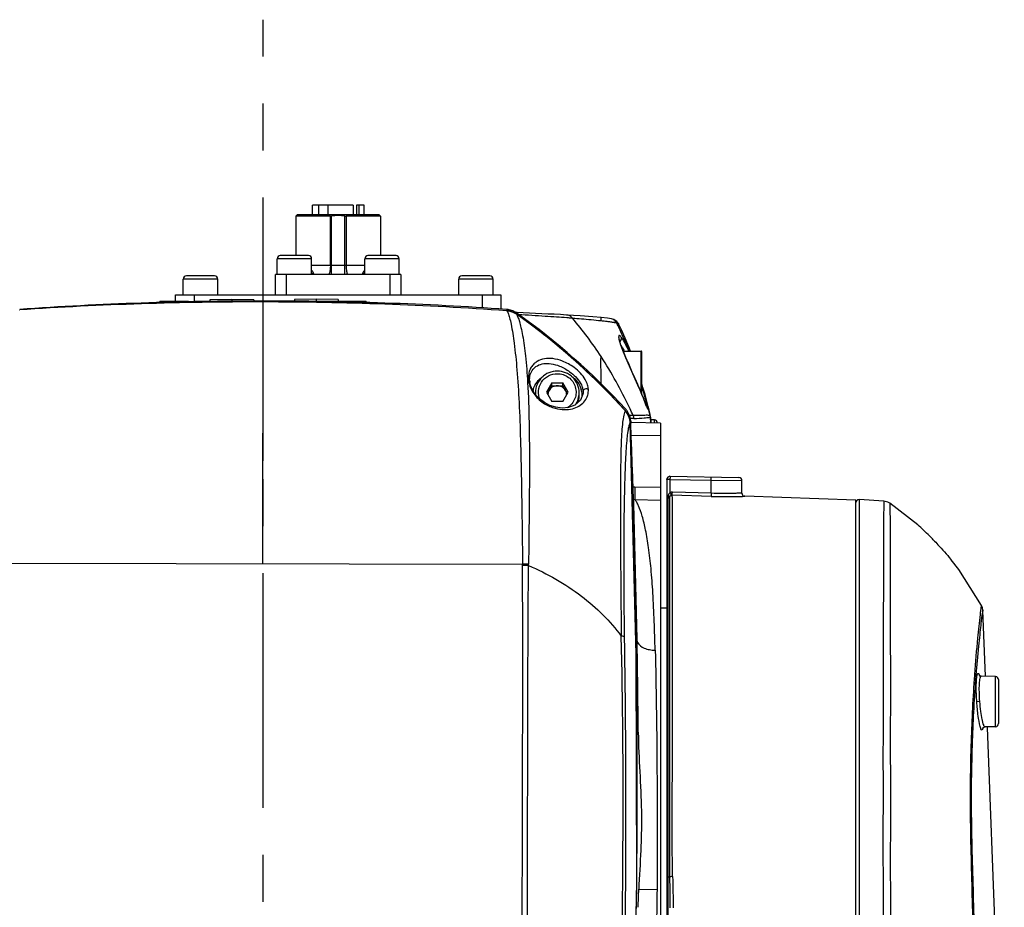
# Model space of a CAD drawing. Header units: millimetres. Extents: x 7426 to 8300, y 123 to 421.
# Tile 19 of 197: x 7943 to 7951, y 275 to 282. Entities that reach past the tile are written whole.
import ezdxf

# ---------------------------------------------------------------- set-up
doc = ezdxf.new("R2010")
doc.units = ezdxf.units.MM
doc.linetypes.add('CENTER', pattern=[0.6, 0.375, -0.075, 0.075, -0.075])
doc.layers.add('中心线', color=7, linetype='CENTER')
doc.layers.add('外形图', color=7, linetype='Continuous')

msp = doc.modelspace()

# ---------------------------------------------------------------- linework, layer by layer
at = {"layer": '中心线', "linetype": 'CENTER', "ltscale": 5}
msp.add_line((7944.7717, 224.799), (7944.7717, 282.0941), dxfattribs=at)
at = {"layer": '外形图', "color": 7, "linetype": 'Continuous'}
for p, q in [((7945.1652, 280.5345), (7945.1652, 280.612)), ((7945.4905, 280.612), (7945.1652, 280.612)), ((7945.2167, 280.5345), (7945.2167, 280.612)), ((7945.2897, 280.612), (7945.2897, 280.5345)), ((7945.4905, 280.612), (7945.4905, 280.5345)), ((7945.5182, 280.612), (7945.5182, 280.5345)), ((7945.5777, 280.612), (7945.5182, 280.612)), ((7945.5399, 280.5345), (7945.5399, 280.612)), ((7945.5777, 280.5345), (7945.5777, 280.612)), ((7945.044, 280.5345), (7945.034, 280.5245)), ((7945.034, 280.5245), (7945.034, 280.2095)), ((7945.3088, 280.5245), (7945.034, 280.5245)), ((7945.699, 280.5345), (7945.044, 280.5345)), ((7945.3088, 280.1345), (7945.3088, 280.5245)), ((7945.3181, 280.0595), (7945.3181, 280.5253)), ((7945.4249, 280.0595), (7945.4249, 280.5253)), ((7945.4341, 280.5245), (7945.4341, 280.1345)), ((7945.709, 280.5245), (7945.4341, 280.5245)), ((7945.699, 280.5345), (7945.709, 280.5245)), ((7945.709, 280.5245), (7945.709, 280.2095)), ((7944.884, 280.0595), (7944.884, 280.1845)), ((7945.159, 280.1845), (7944.884, 280.1845)), ((7945.134, 280.2095), (7944.909, 280.2095)), ((7945.159, 280.0595), (7945.159, 280.1845)), ((7945.584, 280.0595), (7945.584, 280.1845)), ((7945.859, 280.1845), (7945.584, 280.1845)), ((7945.834, 280.2095), (7945.609, 280.2095)), ((7945.859, 280.0595), (7945.859, 280.1845)), ((7945.159, 280.1345), (7945.5801, 280.1345)), ((7944.134, 279.897), (7944.134, 280.022)), ((7944.409, 280.022), (7944.134, 280.022)), ((7944.384, 280.047), (7944.159, 280.047)), ((7944.409, 279.897), (7944.409, 280.022)), ((7944.8715, 279.897), (7944.8715, 280.0595)), ((7945.8715, 280.0595), (7944.8715, 280.0595)), ((7944.9561, 280.0595), (7944.9561, 279.897)), ((7945.1592, 280.0695), (7945.1747, 280.0695)), ((7945.5683, 280.0695), (7945.584, 280.0695)), ((7945.7868, 279.897), (7945.7868, 280.0595)), ((7945.8715, 280.0595), (7945.8715, 279.897)), ((7946.334, 279.897), (7946.334, 280.022)), ((7946.609, 280.022), (7946.334, 280.022)), ((7946.584, 280.047), (7946.359, 280.047)), ((7946.609, 279.897), (7946.609, 280.022)), ((7944.0715, 279.847), (7944.0715, 279.897)), ((7944.0715, 279.897), (7946.6715, 279.897)), ((7944.2215, 279.897), (7944.2217, 279.847)), ((7944.5215, 279.859), (7944.3465, 279.857)), ((7944.3465, 279.857), (7944.3465, 279.847)), ((7944.5215, 279.859), (7944.5215, 279.847)), ((7944.6965, 279.857), (7944.5215, 279.859)), ((7944.6965, 279.857), (7944.6965, 279.8462)), ((7945.1965, 279.8624), (7945.0215, 279.8604)), ((7945.0215, 279.8604), (7945.0215, 279.847)), ((7945.1965, 279.8624), (7945.1965, 279.847)), ((7945.3715, 279.8604), (7945.1965, 279.8624)), ((7945.3715, 279.8604), (7945.3715, 279.847)), ((7946.5215, 279.897), (7946.5215, 279.7915)), ((7946.6715, 279.897), (7946.6715, 279.7829)), ((7942.8258, 279.7763), (7942.8273, 279.7764)), ((7942.8258, 279.7763), (7942.8273, 279.7764)), ((7943.9483, 279.847), (7944.1748, 279.847)), ((7944.7684, 277.7482), (7944.773, 279.8395)), ((7944.7715, 279.847), (7945.5946, 279.847)), ((7944.7715, 279.847), (7944.7731, 279.847)), ((7944.7715, 279.8395), (7944.773, 279.8395)), ((7944.7715, 279.8395), (7944.773, 279.8395)), ((7944.773, 279.8395), (7944.773, 279.8396)), ((7946.7199, 279.769), (7946.7152, 279.7693)), ((7946.7152, 279.7692), (7946.7199, 279.7689)), ((7946.7199, 279.7689), (7946.7199, 279.769)), ((7946.7378, 279.7667), (7946.7199, 279.769)), ((7946.7777, 279.7529), (7946.7378, 279.7667)), ((7946.7961, 279.7417), (7946.7777, 279.7529)), ((7946.7932, 279.7528), (7946.8006, 279.7476)), ((7946.7932, 279.7528), (7946.8004, 279.7473)), ((7946.797, 279.7548), (7946.7934, 279.755)), ((7946.796, 279.7417), (7946.7961, 279.7417)), ((7946.8003, 279.7547), (7946.797, 279.7548)), ((7947.5543, 279.7044), (7947.5537, 279.7045)), ((7947.6113, 279.6658), (7947.6113, 279.6656)), ((7947.6341, 279.4805), (7947.6329, 279.4829)), ((7947.6342, 279.4805), (7947.6341, 279.4805)), ((7947.6474, 279.447), (7947.7915, 279.447)), ((7947.7915, 279.1132), (7947.7915, 279.447)), ((7947.7965, 279.102), (7947.7965, 279.442)), ((7947.7446, 279.2227), (7947.6989, 279.3266)), ((7946.9004, 279.2124), (7946.9003, 279.2251)), ((7947.7185, 279.2821), (7947.7184, 279.2821)), ((7947.7651, 279.1753), (7947.7446, 279.2227)), ((7946.9021, 279.1961), (7946.9021, 279.1966)), ((7947.0782, 279.1927), (7947.0349, 279.1189)), ((7947.0415, 279.1076), (7947.0782, 279.1701)), ((7947.0782, 279.1701), (7947.0782, 279.1927)), ((7947.0782, 279.1927), (7947.1648, 279.1927)), ((7947.0782, 279.1701), (7947.1648, 279.1701)), ((7947.1648, 279.1701), (7947.1648, 279.1927)), ((7947.2081, 279.1189), (7947.1648, 279.1927)), ((7947.1648, 279.1701), (7947.2015, 279.1076)), ((7947.7826, 279.1343), (7947.7651, 279.1753)), ((7946.9465, 279.0991), (7946.9465, 279.1145)), ((7947.0349, 279.1189), (7947.0782, 279.045)), ((7947.1648, 279.045), (7947.2081, 279.1189)), ((7947.2965, 279.0841), (7947.2965, 279.1145)), ((7947.3265, 279.1023), (7947.3264, 279.1016)), ((7947.3273, 279.1101), (7947.3265, 279.1023)), ((7947.3276, 279.1242), (7947.3273, 279.1101)), ((7947.7972, 279.0994), (7947.7826, 279.1343)), ((7947.7964, 279.1011), (7947.7976, 279.0983)), ((7947.8092, 279.0701), (7947.7972, 279.0994)), ((7947.8301, 279.0186), (7947.8092, 279.0701)), ((7947.8158, 279.1039), (7947.8149, 279.1072)), ((7947.8164, 279.1029), (7947.8154, 279.1064)), ((7947.8179, 279.1045), (7947.8169, 279.1078)), ((7947.1648, 279.045), (7947.0782, 279.045)), ((7947.8354, 279.0056), (7947.8301, 279.0186)), ((7947.8544, 278.9741), (7947.847, 279.0044)), ((7947.6659, 278.9686), (7947.6598, 278.9749)), ((7947.6665, 278.9685), (7947.6601, 278.9751)), ((7947.6659, 278.9686), (7947.6601, 278.9751)), ((7947.6665, 278.9685), (7947.6603, 278.9754)), ((7947.6659, 278.9686), (7947.6665, 278.9685)), ((7947.6665, 278.9685), (7947.6665, 278.9685)), ((7947.7343, 278.9086), (7947.7097, 278.9073)), ((7947.8622, 278.9405), (7947.8544, 278.9741)), ((7947.8642, 278.9314), (7947.8622, 278.9405)), ((7947.8641, 278.9321), (7947.864, 278.9322)), ((7947.8641, 278.932), (7947.8641, 278.9321)), ((7947.8658, 278.92), (7947.8658, 278.9197)), ((7947.8658, 278.92), (7947.8659, 278.9198)), ((7947.8658, 278.9199), (7947.8687, 278.873)), ((7947.8658, 278.9198), (7947.8682, 278.873)), ((7947.8658, 278.9198), (7947.8658, 278.9197)), ((7947.8658, 278.9198), (7947.8659, 278.9198)), ((7947.8659, 278.9198), (7947.8659, 278.9196)), ((7947.8659, 278.9198), (7947.8659, 278.9196)), ((7947.8683, 278.873), (7947.8659, 278.9197)), ((7947.8659, 278.9197), (7947.8661, 278.9151)), ((7947.8659, 278.9196), (7947.8662, 278.9153)), ((7947.8659, 278.9196), (7947.8663, 278.915)), ((7947.8659, 278.9196), (7947.8659, 278.9195)), ((7947.8659, 278.9196), (7947.8659, 278.9196)), ((7947.8659, 278.9196), (7947.8659, 278.9196)), ((7947.8659, 278.9196), (7947.8659, 278.9196)), ((7947.7048, 278.8724), (7947.7032, 278.8902)), ((7947.7054, 278.8523), (7947.7047, 278.8729)), ((7947.7047, 278.8729), (7947.7048, 278.8724)), ((7947.7528, 277.0243), (7947.7048, 278.8724)), ((7947.7071, 278.9073), (7947.7049, 278.9072)), ((7947.7097, 278.9073), (7947.7075, 278.9072)), ((7947.9465, 278.8716), (7947.7079, 278.8758)), ((7947.7081, 278.8871), (7947.7087, 278.8726)), ((7947.8969, 278.8975), (7947.8669, 278.898)), ((7947.8969, 278.8725), (7947.8969, 278.8975)), ((7947.9465, 278.8716), (7947.9465, 272.0186)), ((7947.7121, 278.7757), (7947.9465, 278.7716)), ((7948.0219, 278.4466), (7948.5718, 278.437)), ((7947.9465, 278.3565), (7947.7411, 278.3598)), ((7947.9965, 278.4216), (7947.9993, 278.4332)), ((7947.9965, 278.4216), (7947.9965, 272.0346)), ((7948.0219, 278.4216), (7947.9965, 278.4216)), ((7948.0219, 278.4216), (7948.0219, 278.318)), ((7948.0219, 278.4216), (7948.3508, 278.4159)), ((7948.3508, 278.311), (7948.3508, 278.4159)), ((7948.3508, 278.4159), (7948.5964, 278.412)), ((7948.5964, 278.3122), (7948.5964, 278.412)), ((7948.017, 278.2825), (7948.0171, 278.2636)), ((7948.017, 278.2825), (7948.0175, 278.178)), ((7948.3504, 278.2861), (7948.0403, 278.2961)), ((7948.3508, 278.311), (7948.0407, 278.321)), ((7948.62, 278.2871), (7948.6201, 278.2871)), ((7947.7411, 278.2604), (7947.9465, 278.2571)), ((7947.9967, 278.2542), (7947.9965, 278.2519)), ((7947.9965, 278.2519), (7947.9965, 278.2512)), ((7947.9965, 278.2519), (7947.9965, 278.2519)), ((7948.0049, 278.2673), (7948.0048, 272.016)), ((7949.5065, 262.8447), (7949.5065, 278.2553)), ((7949.5105, 278.251), (7949.5065, 278.2374)), ((7949.5332, 278.2624), (7949.5333, 266.3554)), ((7949.7295, 278.2489), (7949.5332, 278.2623)), ((7950.0004, 278.0588), (7949.779, 278.2316)), ((7949.5332, 278.1172), (7949.5332, 277.9223)), ((7950.0012, 278.0582), (7950.0004, 278.0589)), ((7942.6928, 277.7522), (7946.844, 277.7443)), ((7946.8441, 277.7353), (7946.844, 277.7443)), ((7946.8917, 277.7344), (7946.8917, 277.7438)), ((7946.8917, 277.7344), (7946.8918, 277.7438)), ((7950.2649, 277.7834), (7950.268, 277.7795)), ((7950.5099, 277.416), (7950.5099, 277.416)), ((7947.9465, 277.397), (7947.9965, 277.397)), ((7950.5218, 277.3748), (7950.5218, 277.3749)), ((7950.5218, 277.3741), (7950.5218, 277.3748)), ((7950.542, 276.8508), (7950.5218, 277.3748)), ((7947.7529, 276.9832), (7947.7505, 277.1458)), ((7947.7531, 276.9832), (7947.7508, 277.1458)), ((7947.757, 275.2019), (7947.7528, 277.0243)), ((7950.4544, 276.8647), (7950.454, 276.8586)), ((7950.4661, 276.8609), (7950.4656, 276.8547)), ((7950.6219, 276.8475), (7950.5082, 276.8495)), ((7950.6219, 276.4466), (7950.6219, 276.8475)), ((7950.6465, 276.8225), (7950.6465, 276.4716)), ((7950.497, 276.647), (7950.4726, 276.6454)), ((7947.7588, 276.3995), (7947.7587, 276.4023)), ((7947.7686, 276.4024), (7947.7686, 276.3995)), ((7950.6219, 276.4466), (7950.5386, 276.4452)), ((7949.533, 276.2186), (7949.533, 276.0121)), ((7949.533, 276.0121), (7949.5329, 274.8527)), ((7947.7558, 275.1379), (7947.7569, 275.254)), ((7948.0184, 275.247), (7948.019, 275.2131)), ((7948.019, 275.2131), (7948.0196, 275.1794)), ((7947.7359, 274.0225), (7947.757, 275.2019)), ((7947.7725, 275.1485), (7947.9185, 275.147)), ((7948.0196, 275.1794), (7948.0201, 275.1459)), ((7947.7542, 274.9949), (7947.7543, 275.0042))]:
    msp.add_line(p, q, dxfattribs=at)
for points in [[(7947.4715, 279.7155), (7947.4056, 279.7213), (7947.3051, 279.7285), (7947.1969, 279.7352)], [(7947.5543, 279.7044), (7947.5234, 279.7096), (7947.4715, 279.7155)], [(7947.6113, 279.6658), (7947.5974, 279.6845), (7947.5725, 279.6994), (7947.5539, 279.7044)], [(7947.7061, 279.447), (7947.6924, 279.4817), (7947.6639, 279.5498), (7947.6337, 279.6178), (7947.6114, 279.6657)], [(7944.7684, 277.7482), (7944.7718, 279.3877), (7944.7722, 279.5564)], [(7947.6341, 279.4805), (7947.6292, 279.494), (7947.6227, 279.5137), (7947.6184, 279.5292), (7947.6159, 279.5408), (7947.6148, 279.5484), (7947.6147, 279.5503)], [(7947.6989, 279.3266), (7947.6699, 279.3931), (7947.6456, 279.4513), (7947.6342, 279.4805)], [(7947.3265, 279.1023), (7947.3072, 279.0543), (7947.2615, 279.0145), (7947.2105, 278.9964), (7947.1594, 278.9922), (7947.1098, 278.9982), (7947.0625, 279.0129), (7947.0184, 279.0353), (7946.9792, 279.0644), (7946.9472, 279.0981), (7946.9235, 279.1338), (7946.9076, 279.1722), (7946.9022, 279.1961)], [(7947.8223, 279.0992), (7947.806, 279.1565), (7947.7965, 279.1878)], [(7947.847, 279.0044), (7947.8362, 279.0473), (7947.8223, 279.0992)], [(7947.8424, 278.9896), (7947.8424, 278.9897), (7947.8418, 278.9908), (7947.8407, 278.9931), (7947.8393, 278.9963), (7947.8375, 279.0005), (7947.8354, 279.0056)], [(7947.7032, 278.8902), (7947.6929, 278.9268), (7947.6745, 278.9588), (7947.6665, 278.9684)], [(7947.8658, 278.9199), (7947.8657, 278.9211), (7947.8656, 278.9226), (7947.8655, 278.924), (7947.8653, 278.9253), (7947.8649, 278.9275), (7947.8642, 278.9314)], [(7949.5065, 278.2563), (7948.6186, 278.2873), (7948.6171, 278.2874), (7948.6151, 278.2876), (7948.6135, 278.2879)], [(7949.5332, 278.2624), (7949.5211, 278.2602), (7949.5105, 278.251)], [(7949.7791, 278.2316), (7949.7631, 278.2405), (7949.7296, 278.2489)], [(7950.5099, 277.416), (7950.3288, 277.7013), (7950.268, 277.7795)], [(7950.5218, 277.3749), (7950.5213, 277.3802), (7950.5179, 277.3965), (7950.51, 277.416)], [(7950.5082, 276.8495), (7950.5062, 276.8496), (7950.4944, 276.8548), (7950.4924, 276.8571)], [(7950.4519, 264.2005), (7950.6641, 268.5289), (7950.6925, 272.9479), (7950.5579, 276.4395)], [(7950.5216, 276.4381), (7950.5207, 276.4349), (7950.5237, 276.439), (7950.5386, 276.4452)]]:
    msp.add_lwpolyline(points, dxfattribs=at)
for centre, radius, start, end in [((7945.3087, 280.5839), 0.0594, 270.07228, 279.06508), ((7945.3715, 280.1864), 0.3431, 81.04721, 98.95285), ((7945.4342, 280.5839), 0.0594, 260.93387, 269.92874), ((7944.909, 280.1845), 0.025, 90, 180), ((7945.134, 280.1845), 0.025, 0, 90), ((7945.609, 280.1845), 0.025, 90, 180), ((7945.834, 280.1845), 0.025, 0, 90), ((7944.159, 280.022), 0.025, 90, 180), ((7944.384, 280.022), 0.025, 0, 90), ((7946.359, 280.022), 0.025, 90, 180), ((7946.584, 280.022), 0.025, 0, 90), ((7944.76, 251.8338), 28.0133, 89.97654, 93.95655), ((7944.7186, 251.4965), 28.3431, 89.89292, 93.82606), ((7944.7188, 251.4886), 28.3509, 89.89348, 93.82553), ((7943.9965, 279.8335), 0.05, 164.29367, 174.76415), ((7946.8959, 279.8844), 2.7214, 180.78629, 180.92804), ((7944.7195, 251.4845), 28.3552, 85.96397, 89.89186), ((7944.7187, 251.4634), 28.3762, 85.96541, 89.89038), ((7944.7751, 251.6061), 28.2409, 86.05951, 90.00419), ((7942.6503, 279.8843), 2.7181, 359.07187, 359.2138), ((7945.5465, 279.8335), 0.05, 5.23599, 15.70652), ((7946.7054, 279.6291), 0.1516, 83.93346, 86.03312), ((7946.7051, 279.6272), 0.1535, 78.15016, 83.92696), ((7946.7053, 279.6278), 0.1528, 62.6445, 78.15028), ((7946.7097, 279.622), 0.1472, 84.8504, 86.02992), ((7946.7095, 279.6204), 0.1489, 77.59903, 84.84046), ((7946.709, 279.6188), 0.1505, 63.85103, 77.55977), ((7946.7082, 279.6172), 0.1524, 54.81786, 63.83762), ((7946.7045, 279.627), 0.154, 54.84683, 62.54715), ((7943.7531, 275.4387), 5.2702, 50.47497, 54.7337), ((7943.7639, 275.4516), 5.2535, 42.12475, 54.74688), ((7945.8029, 255.4403), 24.3348, 86.71878, 87.6509), ((7943.6817, 275.3323), 5.4058, 42.4826, 54.76263), ((7944.8265, 277.6796), 3.1568, 33.08317, 40.05263), ((7944.4714, 278.1204), 3.488, 26.21227, 26.41978), ((7944.466, 278.1177), 3.494, 24.46149, 26.21181), ((7947.6144, 279.5477), 0.0206, 15.80089, 23.59975), ((7944.4595, 278.1148), 3.5011, 23.29015, 24.4617), ((7943.7641, 275.4522), 5.2528, 49.5649, 50.47316), ((7947.164, 279.2014), 0.5506, 30.79998, 32.54813), ((7948.7122, 279.8917), 1.1542, 200.74462, 200.86603), ((7944.4561, 278.1133), 3.5049, 22.37079, 23.2902), ((7943.79, 275.481), 5.214, 42.07703, 49.57625), ((7944.6722, 277.5766), 3.3422, 25.15353, 33.11862), ((7947.7915, 279.442), 0.005, 0, 90), ((7947.0648, 279.2284), 0.1734, 190.85829, 192.99825), ((7947.0654, 279.2215), 0.1653, 183.15916, 188.68657), ((7944.4566, 278.1132), 3.5045, 16.48855, 17.60412), ((7944.8317, 278.2421), 3.1064, 16.37268, 17.333), ((7947.1157, 279.0842), 0.1942, 163.24544, 167.07099), ((7947.1161, 279.1145), 0.1697, 180.01017, 186.4812), ((7947.1191, 279.0963), 0.0726, 169.82427, 179.32838), ((7947.1239, 279.0963), 0.0726, 0.67162, 10.17573), ((7947.126, 279.1146), 0.1705, 325.30824, 359.96548), ((7947.1256, 279.0843), 0.1708, 344.35654, 359.95497), ((7947.1264, 279.084), 0.1951, 5.11379, 16.58939), ((7947.1278, 279.0841), 0.1937, 1.22328, 5.11631), ((7947.1296, 279.0841), 0.1919, 359.88863, 1.21948), ((7943.3218, 277.2429), 4.8451, 22.55135, 22.67139), ((7944.8252, 278.2402), 3.1132, 16.15622, 16.37365), ((7944.462, 278.1148), 3.4988, 14.76847, 16.43201), ((7944.5976, 277.5386), 3.4259, 24.98858, 25.19812), ((7948.8735, 279.4309), 1.122, 202.31822, 202.43612), ((7944.4669, 278.1161), 3.4938, 14.51159, 14.76813), ((7944.4705, 278.117), 3.49, 13.50851, 14.51173), ((7947.5561, 278.8693), 0.148, 31.98407, 42.14014), ((7947.5583, 278.8824), 0.1493, 38.28874, 42.47095), ((7947.5554, 278.8802), 0.1529, 29.07004, 38.27479), ((7947.555, 278.8686), 0.1493, 26.54783, 31.99554), ((7947.5529, 278.8676), 0.1517, 18.58469, 26.53023), ((7947.5515, 278.8671), 0.1532, 15.55868, 18.59128), ((7947.5501, 278.8667), 0.1546, 12.65537, 15.55587), ((7944.5904, 277.5354), 3.4338, 24.00053, 24.98829), ((7947.658, 278.8986), 0.077, 7.43864, 25.72044), ((7947.7908, 278.9151), 0.0751, 3.66609, 13.17085), ((7947.5476, 278.8661), 0.1572, 7.38505, 12.65018), ((7947.5463, 278.866), 0.1585, 2.51465, 7.38883), ((7869.9938, 275.9337), 77.7664, 0.893088, 2.150822), ((7868.7159, 275.722), 79.0556, 1.032883, 2.284003), ((7947.2354, 278.5946), 0.6956, 23.77732, 24.6794), ((7947.8965, 278.8725), 0.025, 0, 89), ((7948.0215, 278.4216), 0.025, 89, 152.29453), ((7948.5714, 278.412), 0.025, 359.98243, 89.0433), ((7946.7405, 278.4443), 1.2816, 358.98712, 359.49955), ((7947.9738, 278.3038), 0.0481, 325.82926, 333.75962), ((7947.7426, 278.409), 0.1486, 265.30416, 269.42347), ((7948.0943, 278.2513), 0.0979, 175.35984, 180.08317), ((7947.9745, 278.3033), 0.0473, 310.09523, 325.81434), ((7946.8503, 276.1524), 1.5919, 88.50638, 90.22559), ((7946.8385, 276.152), 1.5834, 88.07451, 89.79572), ((7864.2338, 275.8138), 83.4365, 358.747671, 0.928257), ((7868.7184, 275.7221), 79.0531, 0.49308, 1.032861), ((7870.4518, 275.9457), 77.3083, 0.338454, 0.768978), ((7950.6215, 276.8225), 0.025, 0, 89), ((7950.6215, 276.4716), 0.025, 271, 0), ((7871.361, 275.9431), 76.3992, 359.483222, 0.342277), ((7882.1269, 275.8445), 65.6328, 359.266469, 359.383128)]:
    msp.add_arc(centre, radius, start, end, dxfattribs=at)
for points, knots in [([(7945.1713, 280.0763), (7945.1707, 280.0773), (7945.1681, 280.0819), (7945.1654, 280.0863), (7945.1632, 280.0897)], [0, 0, 0, 0, 0.230299, 1, 1, 1, 1]), ([(7945.3088, 280.1345), (7945.3088, 280.1206), (7945.3079, 280.1011), (7945.3043, 280.0781), (7945.3018, 280.0689), (7945.3002, 280.0653)], [0, 0, 0, 0, 0.595279, 0.830994, 1, 1, 1, 1]), ([(7945.4341, 280.1345), (7945.4341, 280.1206), (7945.435, 280.1011), (7945.4387, 280.0781), (7945.4411, 280.0689), (7945.4427, 280.0653)], [0, 0, 0, 0, 0.595279, 0.830994, 1, 1, 1, 1]), ([(7945.5717, 280.0763), (7945.5723, 280.0773), (7945.5748, 280.0819), (7945.5775, 280.0864), (7945.5797, 280.0897)], [0, 0, 0, 0, 0.230296, 1, 1, 1, 1]), ([(7945.1747, 280.0695), (7945.1755, 280.0678), (7945.1761, 280.0634), (7945.1727, 280.0607), (7945.171, 280.0601)], [0, 0, 0, 0, 0.522737, 1, 1, 1, 1]), ([(7945.3002, 280.0653), (7945.2998, 280.0644), (7945.2987, 280.0621), (7945.2966, 280.0595), (7945.2949, 280.0595)], [0, 0, 0, 0, 0.35059, 1, 1, 1, 1]), ([(7945.4427, 280.0653), (7945.4431, 280.0644), (7945.4442, 280.0621), (7945.4463, 280.0595), (7945.4481, 280.0595)], [0, 0, 0, 0, 0.35059, 1, 1, 1, 1]), ([(7946.7199, 279.7689), (7946.7206, 279.7677), (7946.7237, 279.7616), (7946.7264, 279.7553), (7946.7283, 279.7503)], [0, 0, 0, 0, 0.210367, 1, 1, 1, 1]), ([(7946.7283, 279.7503), (7946.7329, 279.7383), (7946.742, 279.709), (7946.7602, 279.6295), (7946.7808, 279.4909), (7946.8021, 279.2822), (7946.8179, 279.0246), (7946.8283, 278.7311), (7946.8378, 278.3005), (7946.8415, 277.9691), (7946.844, 277.7443)], [0, 0, 0, 0, 0.019118, 0.045567, 0.121568, 0.227566, 0.358193, 0.506102, 0.665069, 1, 1, 1, 1]), ([(7946.796, 279.7417), (7946.8002, 279.7343), (7946.8087, 279.715), (7946.8207, 279.6791), (7946.8331, 279.6302), (7946.8514, 279.5389), (7946.8708, 279.3932), (7946.8807, 279.2678), (7946.8848, 279.1973)], [0, 0, 0, 0, 0.045807, 0.113829, 0.204799, 0.319147, 0.617383, 1, 1, 1, 1]), ([(7946.8127, 279.7403), (7946.8833, 279.7363), (7946.9842, 279.7297), (7947.1125, 279.7215), (7947.1702, 279.7177), (7947.1976, 279.7154)], [0, 0, 0, 0, 0.549863, 0.786255, 1, 1, 1, 1]), ([(7947.2428, 279.711), (7947.237, 279.7179), (7947.2231, 279.7296), (7947.2055, 279.7347), (7947.1969, 279.7352)], [0, 0, 0, 0, 0.511847, 1, 1, 1, 1]), ([(7947.1976, 279.7154), (7947.2015, 279.715), (7947.2165, 279.7137), (7947.2316, 279.7122), (7947.2428, 279.711)], [0, 0, 0, 0, 0.254989, 1, 1, 1, 1]), ([(7947.2428, 279.711), (7947.2666, 279.7091), (7947.3429, 279.7029), (7947.4191, 279.6961), (7947.4715, 279.6904)], [0, 0, 0, 0, 0.311955, 1, 1, 1, 1]), ([(7947.4715, 279.6904), (7947.4719, 279.6948), (7947.4719, 279.7006), (7947.4714, 279.7075), (7947.4714, 279.7107), (7947.4714, 279.7128), (7947.4714, 279.7143), (7947.4715, 279.715), (7947.4714, 279.7155), (7947.4715, 279.7155)], [0, 0, 0, 0, 0.524822, 0.698922, 0.821994, 0.904857, 0.958351, 0.989421, 1, 1, 1, 1]), ([(7947.4715, 279.6904), (7947.4766, 279.6898), (7947.4948, 279.6879), (7947.5131, 279.6858), (7947.5262, 279.6841)], [0, 0, 0, 0, 0.279732, 1, 1, 1, 1]), ([(7947.5262, 279.6841), (7947.5303, 279.6836), (7947.5445, 279.6817), (7947.5587, 279.6797), (7947.5687, 279.678)], [0, 0, 0, 0, 0.291449, 1, 1, 1, 1]), ([(7947.5687, 279.678), (7947.5714, 279.6775), (7947.5802, 279.676), (7947.589, 279.6742), (7947.5951, 279.6726)], [0, 0, 0, 0, 0.300451, 1, 1, 1, 1]), ([(7947.5951, 279.6723), (7947.5991, 279.6715), (7947.6046, 279.6702), (7947.6105, 279.6674), (7947.6113, 279.6658)], [0, 0, 0, 0, 0.695314, 1, 1, 1, 1]), ([(7947.6332, 279.5559), (7947.631, 279.5592), (7947.6274, 279.5644), (7947.6218, 279.5695), (7947.6175, 279.5721), (7947.6135, 279.571), (7947.612, 279.5667), (7947.6114, 279.5573), (7947.613, 279.5489), (7947.6143, 279.5426)], [0, 0, 0, 0, 0.21496, 0.341757, 0.420342, 0.474781, 0.543784, 0.650396, 1, 1, 1, 1]), ([(7947.6143, 279.5426), (7947.6147, 279.5409), (7947.6165, 279.533), (7947.6186, 279.5251), (7947.6204, 279.5191)], [0, 0, 0, 0, 0.222164, 1, 1, 1, 1]), ([(7947.6198, 279.5243), (7947.6251, 279.5268), (7947.6342, 279.5353), (7947.6357, 279.5479), (7947.6342, 279.5533)], [0, 0, 0, 0, 0.513844, 1, 1, 1, 1]), ([(7947.6332, 279.5559), (7947.6358, 279.5524), (7947.648, 279.5341), (7947.6585, 279.5148), (7947.6666, 279.4993)], [0, 0, 0, 0, 0.200166, 1, 1, 1, 1]), ([(7947.6204, 279.5191), (7947.6212, 279.5164), (7947.6248, 279.5042), (7947.6291, 279.4922), (7947.6328, 279.4829)], [0, 0, 0, 0, 0.216522, 1, 1, 1, 1]), ([(7947.6337, 279.4806), (7947.6457, 279.4492), (7947.6737, 279.3829), (7947.7029, 279.3171), (7947.7183, 279.2821)], [0, 0, 0, 0, 0.468137, 1, 1, 1, 1]), ([(7947.6369, 279.4833), (7947.6385, 279.4807), (7947.6451, 279.4693), (7947.6515, 279.4577), (7947.6563, 279.4488)], [0, 0, 0, 0, 0.23458, 1, 1, 1, 1]), ([(7947.6666, 279.4993), (7947.6687, 279.4953), (7947.6773, 279.4785), (7947.6855, 279.4614), (7947.6915, 279.4482)], [0, 0, 0, 0, 0.234646, 1, 1, 1, 1]), ([(7947.3697, 279.1399), (7947.3684, 279.1527), (7947.3647, 279.1811), (7947.3441, 279.2262), (7947.3078, 279.2737), (7947.2477, 279.3259), (7947.1724, 279.3676), (7947.0902, 279.3893), (7947.0197, 279.3889), (7946.9674, 279.3707), (7946.9334, 279.3443), (7946.9152, 279.3226), (7946.9037, 279.3014), (7946.895, 279.2753), (7946.892, 279.2541), (7946.8904, 279.2395)], [0, 0, 0, 0, 0.056762, 0.125303, 0.215835, 0.318858, 0.475024, 0.591312, 0.690236, 0.782342, 0.829257, 0.879148, 0.906082, 0.935147, 1, 1, 1, 1]), ([(7947.4711, 279.1841), (7947.4711, 279.2212), (7947.4728, 279.294), (7947.4681, 279.3671), (7947.4715, 279.4028)], [0, 0, 0, 0, 0.508676, 1, 1, 1, 1]), ([(7946.9003, 279.2251), (7946.901, 279.2487), (7946.9131, 279.2921), (7946.9599, 279.3337), (7947.0151, 279.3499), (7947.0762, 279.3478), (7947.1473, 279.3271), (7947.2138, 279.2897), (7947.2689, 279.2431), (7947.3036, 279.2003), (7947.3225, 279.16), (7947.3271, 279.1352), (7947.3276, 279.1242)], [0, 0, 0, 0, 0.118229, 0.211797, 0.30204, 0.399831, 0.515103, 0.670543, 0.778602, 0.875297, 0.944569, 1, 1, 1, 1]), ([(7946.8904, 279.2395), (7946.8905, 279.236), (7946.8911, 279.2214), (7946.8924, 279.2067), (7946.8945, 279.1957)], [0, 0, 0, 0, 0.239582, 1, 1, 1, 1]), ([(7946.8904, 279.2395), (7946.8932, 279.238), (7946.898, 279.234), (7946.9002, 279.228), (7946.9003, 279.2251)], [0, 0, 0, 0, 0.531839, 1, 1, 1, 1]), ([(7946.9297, 279.1402), (7946.9361, 279.1614), (7946.9565, 279.2021), (7946.9893, 279.2336), (7947.0078, 279.2462)], [0, 0, 0, 0, 0.498786, 1, 1, 1, 1]), ([(7947.1215, 279.2872), (7947.0987, 279.2872), (7947.0529, 279.2783), (7946.9947, 279.24), (7946.9556, 279.1826), (7946.9465, 279.137), (7946.9465, 279.1145)], [0, 0, 0, 0, 0.251332, 0.501838, 0.75127, 1, 1, 1, 1]), ([(7946.9845, 279.0586), (7946.9745, 279.0807), (7946.9655, 279.131), (7946.9906, 279.203), (7947.0472, 279.2544), (7947.0972, 279.2666), (7947.1218, 279.2666)], [0, 0, 0, 0, 0.248539, 0.497375, 0.747876, 1, 1, 1, 1]), ([(7947.2965, 279.1145), (7947.2965, 279.137), (7947.2873, 279.1826), (7947.2482, 279.24), (7947.1901, 279.2783), (7947.1442, 279.2872), (7947.1215, 279.2872)], [0, 0, 0, 0, 0.24873, 0.498162, 0.748669, 1, 1, 1, 1]), ([(7947.1218, 279.2666), (7947.1378, 279.2666), (7947.1699, 279.2613), (7947.213, 279.2391), (7947.2468, 279.2046), (7947.2679, 279.1613), (7947.274, 279.1136), (7947.2645, 279.0664), (7947.2404, 279.0247), (7947.2163, 279.0033), (7947.2029, 278.9948)], [0, 0, 0, 0, 0.126103, 0.251826, 0.376968, 0.501535, 0.625774, 0.750054, 0.874735, 1, 1, 1, 1]), ([(7947.2352, 279.2462), (7947.2537, 279.2336), (7947.2866, 279.2019), (7947.307, 279.161), (7947.3134, 279.1397)], [0, 0, 0, 0, 0.501215, 1, 1, 1, 1]), ([(7947.7183, 279.2821), (7947.725, 279.2671), (7947.7501, 279.2101), (7947.7748, 279.1528), (7947.7925, 279.1104)], [0, 0, 0, 0, 0.262902, 1, 1, 1, 1]), ([(7946.8848, 279.1973), (7946.891, 279.0906), (7946.8977, 278.8641), (7946.8998, 278.5105), (7946.8964, 278.1328), (7946.8935, 277.8748), (7946.8918, 277.7438)], [0, 0, 0, 0, 0.220571, 0.467464, 0.729705, 1, 1, 1, 1]), ([(7946.8958, 279.1894), (7946.8995, 279.1736), (7946.9117, 279.1412), (7946.949, 279.0818), (7947.0136, 279.0251), (7947.0982, 278.9882), (7947.1751, 278.9768), (7947.2406, 278.9838), (7947.2944, 279.0048), (7947.3359, 279.0379), (7947.3539, 279.0672), (7947.36, 279.0825)], [0, 0, 0, 0, 0.081601, 0.171831, 0.350844, 0.503748, 0.630354, 0.737483, 0.831297, 0.917054, 1, 1, 1, 1]), ([(7947.1215, 279.1701), (7947.1085, 279.1701), (7947.0823, 279.1634), (7947.063, 279.1443), (7947.0565, 279.1332)], [0, 0, 0, 0, 0.501646, 1, 1, 1, 1]), ([(7947.1864, 279.1332), (7947.1799, 279.1443), (7947.1606, 279.1634), (7947.1344, 279.1701), (7947.1215, 279.1701)], [0, 0, 0, 0, 0.498354, 1, 1, 1, 1]), ([(7947.3697, 279.1399), (7947.3661, 279.1428), (7947.357, 279.1465), (7947.3427, 279.145), (7947.331, 279.1371), (7947.3277, 279.1283), (7947.3276, 279.1242)], [0, 0, 0, 0, 0.25515, 0.517678, 0.768135, 1, 1, 1, 1]), ([(7947.36, 279.0825), (7947.3618, 279.0868), (7947.3683, 279.1052), (7947.3706, 279.1251), (7947.3697, 279.1399)], [0, 0, 0, 0, 0.240984, 1, 1, 1, 1]), ([(7947.7976, 279.0983), (7947.8015, 279.0888), (7947.8143, 279.0577), (7947.8267, 279.0263), (7947.8356, 279.0048)], [0, 0, 0, 0, 0.307173, 1, 1, 1, 1]), ([(7947.8413, 279.0105), (7947.8398, 279.0165), (7947.8321, 279.0474), (7947.8236, 279.0781), (7947.8164, 279.1029)], [0, 0, 0, 0, 0.192563, 1, 1, 1, 1]), ([(7947.8365, 279.0026), (7947.8368, 279.0018), (7947.838, 278.999), (7947.8392, 278.9961), (7947.8401, 278.9941)], [0, 0, 0, 0, 0.274414, 1, 1, 1, 1]), ([(7947.8401, 278.9941), (7947.8403, 278.9935), (7947.8411, 278.9916), (7947.842, 278.9897), (7947.8426, 278.9884)], [0, 0, 0, 0, 0.279448, 1, 1, 1, 1]), ([(7947.8426, 278.9884), (7947.8432, 278.9871), (7947.844, 278.9854), (7947.8451, 278.9835), (7947.8456, 278.9828), (7947.8462, 278.9823), (7947.8466, 278.9827), (7947.8466, 278.9835), (7947.8466, 278.9853), (7947.846, 278.9888), (7947.845, 278.9944), (7947.8433, 279.0018), (7947.842, 279.0074), (7947.8413, 279.0105)], [0, 0, 0, 0, 0.118326, 0.157227, 0.18287, 0.19646, 0.206117, 0.225648, 0.258015, 0.362923, 0.521856, 0.734411, 1, 1, 1, 1]), ([(7947.6529, 278.9344), (7947.6485, 278.9161), (7947.642, 278.8728), (7947.6355, 278.7999), (7947.6312, 278.7127), (7947.6277, 278.5781), (7947.6262, 278.3956), (7947.6258, 278.1653), (7947.6265, 277.9244), (7947.6284, 277.5918), (7947.6306, 277.3399), (7947.6329, 277.1707)], [0, 0, 0, 0, 0.031972, 0.074259, 0.124435, 0.180294, 0.302977, 0.434633, 0.571772, 0.712422, 1, 1, 1, 1]), ([(7947.6659, 278.9686), (7947.6628, 278.9647), (7947.6578, 278.9533), (7947.6546, 278.9415), (7947.6529, 278.9344)], [0, 0, 0, 0, 0.405132, 1, 1, 1, 1]), ([(7947.7273, 278.932), (7947.7253, 278.9319), (7947.7165, 278.9316), (7947.7078, 278.9313), (7947.7011, 278.9312)], [0, 0, 0, 0, 0.237503, 1, 1, 1, 1]), ([(7947.8514, 278.9338), (7947.838, 278.934), (7947.7966, 278.9336), (7947.7553, 278.9326), (7947.7273, 278.932)], [0, 0, 0, 0, 0.324742, 1, 1, 1, 1]), ([(7947.7343, 278.9086), (7947.7618, 278.91), (7947.802, 278.9122), (7947.8422, 278.9159), (7947.855, 278.9176)], [0, 0, 0, 0, 0.681202, 1, 1, 1, 1]), ([(7947.8639, 278.9326), (7947.8637, 278.9329), (7947.8626, 278.9332), (7947.8605, 278.9335), (7947.8565, 278.9337), (7947.8534, 278.9337), (7947.8514, 278.9338)], [0, 0, 0, 0, 0.068761, 0.235709, 0.535831, 1, 1, 1, 1]), ([(7947.855, 278.9176), (7947.8567, 278.9179), (7947.8595, 278.9183), (7947.8631, 278.9189), (7947.8647, 278.9194), (7947.8657, 278.9196), (7947.8658, 278.9198)], [0, 0, 0, 0, 0.474872, 0.778852, 0.942957, 1, 1, 1, 1]), ([(7947.6594, 277.1655), (7947.658, 277.2489), (7947.6561, 277.4147), (7947.6547, 277.6615), (7947.6549, 277.9035), (7947.6567, 278.1384), (7947.66, 278.328), (7947.6642, 278.4726), (7947.6682, 278.5734), (7947.6732, 278.6661), (7947.6786, 278.7368), (7947.6843, 278.7864), (7947.6889, 278.8174), (7947.6938, 278.8432), (7947.6977, 278.8586), (7947.7002, 278.865)], [0, 0, 0, 0, 0.14703, 0.292303, 0.434964, 0.573668, 0.706255, 0.769113, 0.828741, 0.883986, 0.932718, 0.95369, 0.972133, 0.9879, 1, 1, 1, 1]), ([(7947.7002, 278.865), (7947.7005, 278.8659), (7947.7017, 278.8686), (7947.7032, 278.8714), (7947.7047, 278.8729)], [0, 0, 0, 0, 0.299312, 1, 1, 1, 1]), ([(7948.0219, 278.4466), (7948.0222, 278.4466), (7948.0217, 278.4447), (7948.0223, 278.4427), (7948.022, 278.4381), (7948.0221, 278.4349), (7948.0221, 278.4331)], [0, 0, 0, 0, 0.069627, 0.270053, 0.587941, 1, 1, 1, 1]), ([(7948.3508, 278.4159), (7948.3509, 278.419), (7948.3508, 278.4247), (7948.3514, 278.4331), (7948.3503, 278.4369), (7948.3515, 278.4409), (7948.3508, 278.4409)], [0, 0, 0, 0, 0.381913, 0.706695, 0.923293, 1, 1, 1, 1]), ([(7947.7411, 278.3598), (7947.7409, 278.3479), (7947.7407, 278.3256), (7947.7403, 278.296), (7947.7407, 278.2748), (7947.7406, 278.2638), (7947.7411, 278.2604)], [0, 0, 0, 0, 0.3593, 0.671129, 0.894539, 1, 1, 1, 1]), ([(7948.0051, 278.2865), (7948.0067, 278.2831), (7948.0079, 278.2767), (7948.0071, 278.2692), (7948.0051, 278.2672)], [0, 0, 0, 0, 0.566589, 1, 1, 1, 1]), ([(7948.008, 278.2934), (7948.0106, 278.2916), (7948.0144, 278.289), (7948.0175, 278.2841), (7948.017, 278.2825)], [0, 0, 0, 0, 0.66263, 1, 1, 1, 1]), ([(7948.0219, 278.318), (7948.024, 278.3124), (7948.0272, 278.3047), (7948.0296, 278.2966), (7948.0309, 278.2946)], [0, 0, 0, 0, 0.711998, 1, 1, 1, 1]), ([(7948.0427, 275.2492), (7948.0413, 275.3442), (7948.0384, 275.5337), (7948.0407, 275.9057), (7948.0409, 276.3519), (7948.0416, 276.8541), (7948.0425, 277.3), (7948.0422, 277.6746), (7948.0419, 277.9656), (7948.0412, 278.1634), (7948.041, 278.2631), (7948.0403, 278.2961)], [0, 0, 0, 0, 0.093604, 0.186517, 0.366274, 0.532945, 0.680968, 0.80529, 0.901798, 0.967524, 1, 1, 1, 1]), ([(7948.0403, 278.2961), (7948.0399, 278.2985), (7948.0406, 278.3068), (7948.0405, 278.3151), (7948.0407, 278.321)], [0, 0, 0, 0, 0.287691, 1, 1, 1, 1]), ([(7948.3508, 278.311), (7948.3506, 278.3051), (7948.3507, 278.2968), (7948.35, 278.2884), (7948.3504, 278.2861)], [0, 0, 0, 0, 0.712604, 1, 1, 1, 1]), ([(7948.3504, 278.2861), (7948.3712, 278.2854), (7948.4435, 278.2837), (7948.5158, 278.2843), (7948.5673, 278.2857)], [0, 0, 0, 0, 0.288154, 1, 1, 1, 1]), ([(7948.583, 278.3119), (7948.5712, 278.3115), (7948.4939, 278.3086), (7948.4164, 278.3086), (7948.3508, 278.311)], [0, 0, 0, 0, 0.152678, 1, 1, 1, 1]), ([(7948.5673, 278.2857), (7948.5729, 278.2859), (7948.5891, 278.2863), (7948.6053, 278.287), (7948.6159, 278.2872)], [0, 0, 0, 0, 0.345331, 1, 1, 1, 1]), ([(7948.5964, 278.3122), (7948.596, 278.3123), (7948.5915, 278.3121), (7948.5871, 278.312), (7948.583, 278.3119)], [0, 0, 0, 0, 0.089637, 1, 1, 1, 1]), ([(7948.5964, 278.3122), (7948.5964, 278.3068), (7948.598, 278.2954), (7948.6083, 278.2889), (7948.6136, 278.2879)], [0, 0, 0, 0, 0.501601, 1, 1, 1, 1]), ([(7948.6159, 278.2872), (7948.6164, 278.2872), (7948.6178, 278.2872), (7948.6191, 278.2873), (7948.62, 278.2872)], [0, 0, 0, 0, 0.33947, 1, 1, 1, 1]), ([(7947.9036, 277.058), (7947.8996, 277.2106), (7947.8923, 277.428), (7947.8722, 277.7011), (7947.8535, 277.8687), (7947.8307, 278.0088), (7947.8044, 278.1201), (7947.7793, 278.1941), (7947.7576, 278.2374), (7947.7467, 278.2538), (7947.7411, 278.2604)], [0, 0, 0, 0, 0.374483, 0.533425, 0.671564, 0.787805, 0.881408, 0.952015, 0.978771, 1, 1, 1, 1]), ([(7948.0048, 278.2671), (7948.0041, 278.2665), (7948.0014, 278.2643), (7947.9992, 278.2614), (7947.9981, 278.2591)], [0, 0, 0, 0, 0.281906, 1, 1, 1, 1]), ([(7949.7295, 278.2489), (7949.7289, 278.2489), (7949.7296, 278.2466), (7949.7292, 278.2448), (7949.7293, 278.2398), (7949.7291, 278.2319), (7949.7291, 278.2194), (7949.7289, 278.2035), (7949.7288, 278.1841), (7949.7288, 278.1612), (7949.7286, 278.1238), (7949.7285, 278.0686), (7949.7283, 277.9924), (7949.728, 277.9034), (7949.7276, 277.8018), (7949.727, 277.6882), (7949.7262, 277.514), (7949.7257, 277.2702), (7949.7253, 276.9497), (7949.7242, 276.5964), (7949.723, 276.2167), (7949.7241, 275.8177), (7949.7219, 275.4071), (7949.7266, 274.9914), (7949.7243, 274.5744), (7949.727, 274.1572), (7949.728, 273.7397), (7949.7275, 273.4613), (7949.7273, 273.3221)], [0, 0, 0, 0, 0.000356, 0.000802, 0.001427, 0.003218, 0.005731, 0.008964, 0.01291, 0.017563, 0.022915, 0.035692, 0.051172, 0.069276, 0.08992, 0.113015, 0.138465, 0.196005, 0.261471, 0.333613, 0.411125, 0.492652, 0.576578, 0.661165, 0.745783, 0.83048, 0.915222, 1, 1, 1, 1]), ([(7949.7791, 278.2315), (7949.7786, 278.2318), (7949.7797, 278.2273), (7949.7785, 278.224), (7949.7792, 278.2138), (7949.7789, 278.2017), (7949.7791, 278.1853), (7949.7792, 278.1565), (7949.7795, 278.1116), (7949.7798, 278.0474), (7949.7802, 277.9694), (7949.7805, 277.8783), (7949.7807, 277.7744), (7949.7807, 277.6584), (7949.7809, 277.4806), (7949.7815, 277.2321), (7949.7824, 276.9058), (7949.782, 276.5467), (7949.7818, 276.1615), (7949.7828, 275.7577), (7949.7813, 275.3431), (7949.7832, 274.9241), (7949.7804, 274.5041), (7949.7817, 274.0838), (7949.7813, 273.6633), (7949.7784, 273.1022), (7949.7773, 272.4004), (7949.7808, 271.2769), (7949.7773, 270.1531), (7949.7765, 269.0292), (7949.7779, 268.1861), (7949.7768, 267.3431), (7949.7787, 266.7811), (7949.7786, 266.5001)], [0, 0, 0, 0, 0.000151, 0.00061, 0.001377, 0.002454, 0.003839, 0.005531, 0.009823, 0.015313, 0.021968, 0.02975, 0.038617, 0.048525, 0.059436, 0.084074, 0.112073, 0.142882, 0.175909, 0.210564, 0.246146, 0.281927, 0.317723, 0.353554, 0.389402, 0.425263, 0.497039, 0.568861, 0.712558, 0.78442, 0.856287, 0.928147, 1, 1, 1, 1]), ([(7948.0175, 278.178), (7948.0184, 277.815), (7948.0184, 277.3135), (7948.0174, 276.6611), (7948.0175, 276.2117), (7948.0165, 275.7361), (7948.0166, 275.4116), (7948.0184, 275.247)], [0, 0, 0, 0, 0.37155, 0.513272, 0.667809, 0.831541, 1, 1, 1, 1]), ([(7950.1255, 277.9395), (7950.1153, 277.95), (7950.0749, 277.9907), (7950.0331, 278.03), (7950.0012, 278.0582)], [0, 0, 0, 0, 0.255864, 1, 1, 1, 1]), ([(7950.1254, 277.9394), (7950.138, 277.9265), (7950.1861, 277.876), (7950.2322, 277.8235), (7950.2649, 277.7834)], [0, 0, 0, 0, 0.258374, 1, 1, 1, 1]), ([(7946.8371, 273.9895), (7946.839, 274.3019), (7946.8415, 274.9266), (7946.8451, 276.1752), (7946.8463, 277.1114), (7946.8441, 277.7353)], [0, 0, 0, 0, 0.250205, 0.500283, 1, 1, 1, 1]), ([(7946.8844, 273.9886), (7946.8846, 274.301), (7946.8839, 274.9258), (7946.8848, 275.8626), (7946.8863, 276.7987), (7946.8897, 277.4226), (7946.8917, 277.7344)], [0, 0, 0, 0, 0.250238, 0.500337, 0.750271, 1, 1, 1, 1]), ([(7946.8917, 277.7344), (7947.0411, 277.6696), (7947.3162, 277.5137), (7947.5435, 277.2914), (7947.6328, 277.1707)], [0, 0, 0, 0, 0.520282, 1, 1, 1, 1]), ([(7950.5099, 277.4159), (7950.5093, 277.417), (7950.5073, 277.4055), (7950.5058, 277.3983), (7950.5021, 277.3711), (7950.4999, 277.3535), (7950.4985, 277.3424)], [0, 0, 0, 0, 0.049925, 0.233559, 0.550749, 1, 1, 1, 1]), ([(7950.4985, 277.3424), (7950.491, 277.2802), (7950.4748, 277.1211), (7950.4614, 276.9617), (7950.4544, 276.8647)], [0, 0, 0, 0, 0.391912, 1, 1, 1, 1]), ([(7950.5218, 277.3749), (7950.5212, 277.3826), (7950.5083, 277.2976), (7950.5041, 277.2542), (7950.482, 277.059), (7950.472, 276.9375), (7950.4661, 276.8609)], [0, 0, 0, 0, 0.045256, 0.232363, 0.554296, 1, 1, 1, 1]), ([(7947.6239, 273.9935), (7947.6361, 274.5231), (7947.6533, 275.5822), (7947.6451, 276.6415), (7947.6328, 277.1707)], [0, 0, 0, 0, 0.500178, 1, 1, 1, 1]), ([(7947.6594, 277.1655), (7947.6565, 277.1671), (7947.6474, 277.1689), (7947.6386, 277.1701), (7947.6329, 277.1707)], [0, 0, 0, 0, 0.361301, 1, 1, 1, 1]), ([(7947.7635, 277.1193), (7947.7743, 277.0988), (7947.808, 277.0752), (7947.8585, 277.0606), (7947.8883, 277.0579), (7947.9036, 277.058)], [0, 0, 0, 0, 0.439252, 0.710324, 1, 1, 1, 1]), ([(7947.9036, 277.058), (7947.9113, 276.7576), (7947.9198, 276.1205), (7947.9202, 275.4835), (7947.9185, 275.147)], [0, 0, 0, 0, 0.471798, 1, 1, 1, 1]), ([(7950.4726, 276.6454), (7950.4714, 276.6632), (7950.4696, 276.698), (7950.4684, 276.7478), (7950.4689, 276.7919), (7950.4707, 276.8237), (7950.4731, 276.8444), (7950.4751, 276.8558), (7950.4774, 276.8644), (7950.4796, 276.8699), (7950.4831, 276.8734), (7950.4873, 276.8714), (7950.49, 276.8665), (7950.4918, 276.8624), (7950.4927, 276.8599)], [0, 0, 0, 0, 0.217874, 0.423844, 0.605524, 0.753059, 0.81149, 0.858637, 0.894196, 0.918256, 0.932653, 0.945667, 0.967204, 1, 1, 1, 1]), ([(7950.454, 276.8586), (7950.4414, 276.6831), (7950.4221, 276.2955), (7950.4165, 275.7939), (7950.428, 275.3543), (7950.4366, 275.0124), (7950.4432, 274.6695), (7950.4524, 274.2118), (7950.4596, 273.639), (7950.4654, 272.9511), (7950.4692, 272.2623), (7950.4699, 271.3426), (7950.4668, 270.1919), (7950.4571, 269.0405), (7950.446, 268.1188), (7950.4335, 267.4273), (7950.419, 266.7359), (7950.4053, 266.2751), (7950.3982, 266.0447)], [0, 0, 0, 0, 0.048799, 0.107622, 0.13908, 0.170778, 0.202478, 0.234219, 0.297748, 0.361359, 0.425049, 0.488798, 0.616449, 0.744244, 0.808178, 0.872122, 0.936064, 1, 1, 1, 1]), ([(7950.4656, 276.8547), (7950.4523, 276.6822), (7950.4313, 276.2986), (7950.425, 275.8009), (7950.4366, 275.362), (7950.4463, 275.0199), (7950.4537, 274.6766), (7950.4633, 274.2185), (7950.4718, 273.6452), (7950.479, 272.9566), (7950.4837, 272.2672), (7950.4861, 271.3467), (7950.4842, 270.1951), (7950.4732, 268.8121), (7950.4539, 267.6592), (7950.4307, 266.7368), (7950.4152, 266.2756), (7950.4071, 266.0451)], [0, 0, 0, 0, 0.048, 0.106575, 0.138056, 0.1698, 0.201545, 0.233333, 0.296948, 0.360642, 0.424414, 0.488241, 0.61604, 0.743971, 0.871977, 0.935991, 1, 1, 1, 1]), ([(7950.4927, 276.8599), (7950.4932, 276.8586), (7950.4951, 276.8529), (7950.4967, 276.847), (7950.4978, 276.8424)], [0, 0, 0, 0, 0.215059, 1, 1, 1, 1]), ([(7950.497, 276.647), (7950.495, 276.6729), (7950.4926, 276.7208), (7950.4928, 276.7829), (7950.4971, 276.8244), (7950.5017, 276.8437), (7950.5062, 276.8495), (7950.5082, 276.8495)], [0, 0, 0, 0, 0.377675, 0.697539, 0.91198, 0.970828, 1, 1, 1, 1]), ([(7950.4996, 276.449), (7950.4923, 276.4761), (7950.4819, 276.5416), (7950.4752, 276.6074), (7950.4726, 276.6454)], [0, 0, 0, 0, 0.424631, 1, 1, 1, 1]), ([(7950.5386, 276.4452), (7950.5365, 276.4451), (7950.5316, 276.4509), (7950.527, 276.4622), (7950.5211, 276.481), (7950.5129, 276.5171), (7950.5039, 276.5732), (7950.499, 276.6211), (7950.497, 276.647)], [0, 0, 0, 0, 0.030575, 0.091629, 0.185005, 0.308197, 0.626002, 1, 1, 1, 1]), ([(7947.7686, 276.3995), (7947.7696, 276.2952), (7947.7813, 276.0867), (7947.7941, 275.8261), (7947.7938, 275.6173), (7947.7869, 275.4086), (7947.777, 275.2524), (7947.7725, 275.1481)], [0, 0, 0, 0, 0.249991, 0.499985, 0.62499, 0.74999, 1, 1, 1, 1]), ([(7950.5058, 276.4296), (7950.5053, 276.4309), (7950.5029, 276.4372), (7950.501, 276.4438), (7950.4996, 276.449)], [0, 0, 0, 0, 0.209182, 1, 1, 1, 1]), ([(7950.5214, 276.4322), (7950.5203, 276.4273), (7950.5158, 276.4111), (7950.5076, 276.4252), (7950.5058, 276.4296)], [0, 0, 0, 0, 0.519254, 1, 1, 1, 1]), ([(7948.0048, 275.2463), (7948.0058, 275.2464), (7948.0092, 275.2465), (7948.0126, 275.2466), (7948.015, 275.2468)], [0, 0, 0, 0, 0.287157, 1, 1, 1, 1]), ([(7948.0427, 275.2492), (7948.0402, 275.2491), (7948.0321, 275.2487), (7948.0238, 275.2486), (7948.0184, 275.247)], [0, 0, 0, 0, 0.317107, 1, 1, 1, 1]), ([(7947.9185, 275.147), (7947.9172, 275.0508), (7947.9138, 274.8591), (7947.9078, 274.5737), (7947.899, 274.2932), (7947.8899, 274.1082), (7947.8848, 274.0169)], [0, 0, 0, 0, 0.25537, 0.508606, 0.757514, 1, 1, 1, 1])]:
    msp.add_open_spline(points, degree=3, knots=knots, dxfattribs=at)
for points in [[(7945.1747, 280.0695), (7945.1736, 280.0718), (7945.1725, 280.0741), (7945.1713, 280.0763)], [(7945.5676, 280.0648), (7945.5672, 280.0663), (7945.5676, 280.0681), (7945.5683, 280.0695)], [(7945.5683, 280.0695), (7945.5693, 280.0718), (7945.5705, 280.0741), (7945.5717, 280.0763)], [(7947.5827, 279.6894), (7947.5749, 279.6968), (7947.5648, 279.7021), (7947.5543, 279.7044)], [(7947.5952, 279.6724), (7947.5921, 279.6787), (7947.5878, 279.6846), (7947.5827, 279.6894)], [(7947.0565, 279.1332), (7947.0522, 279.1258), (7947.0491, 279.1175), (7947.0476, 279.1091)], [(7947.1953, 279.1091), (7947.1938, 279.1175), (7947.1908, 279.1258), (7947.1864, 279.1332)], [(7947.7081, 278.8871), (7947.7071, 278.9104), (7947.7004, 278.9341), (7947.689, 278.9545)], [(7947.7411, 278.3598), (7947.7363, 278.3598), (7947.7316, 278.3606), (7947.727, 278.362)], [(7948.0048, 278.2861), (7948, 278.2781), (7947.9976, 278.2685), (7947.9968, 278.2592)], [(7948.008, 278.2934), (7948.0073, 278.2908), (7948.0064, 278.2882), (7948.005, 278.2859)], [(7948.0219, 278.318), (7948.0143, 278.3124), (7948.0102, 278.3026), (7948.008, 278.2934)], [(7948.017, 278.2825), (7948.0179, 278.2844), (7948.0191, 278.2861), (7948.0205, 278.2876)], [(7948.0205, 278.2876), (7948.0219, 278.2892), (7948.0236, 278.2906), (7948.0253, 278.2918)], [(7948.0407, 278.321), (7948.0343, 278.3212), (7948.0279, 278.3202), (7948.0219, 278.318)], [(7948.0253, 278.2918), (7948.0271, 278.2929), (7948.029, 278.2938), (7948.0309, 278.2946)], [(7948.0309, 278.2946), (7948.0339, 278.2957), (7948.0371, 278.2962), (7948.0403, 278.2961)], [(7947.9981, 278.2591), (7947.9974, 278.2576), (7947.9969, 278.2559), (7947.9967, 278.2542)], [(7947.7573, 277.1363), (7947.7585, 277.1304), (7947.7606, 277.1246), (7947.7635, 277.1193)], [(7948.015, 275.2468), (7948.0162, 275.2468), (7948.0173, 275.2469), (7948.0184, 275.247)], [(7948.0427, 275.2492), (7948.0448, 275.1665), (7948.0473, 275.0837), (7948.0473, 275.001)], [(7947.7682, 275.0041), (7947.7688, 275.0521), (7947.7704, 275.1001), (7947.7725, 275.1481)], [(7948.0201, 275.1459), (7948.0208, 275.0968), (7948.0215, 275.0477), (7948.0215, 274.9986)]]:
    msp.add_open_spline(points, degree=3, dxfattribs=at)

doc.saveas('drawing.dxf')
